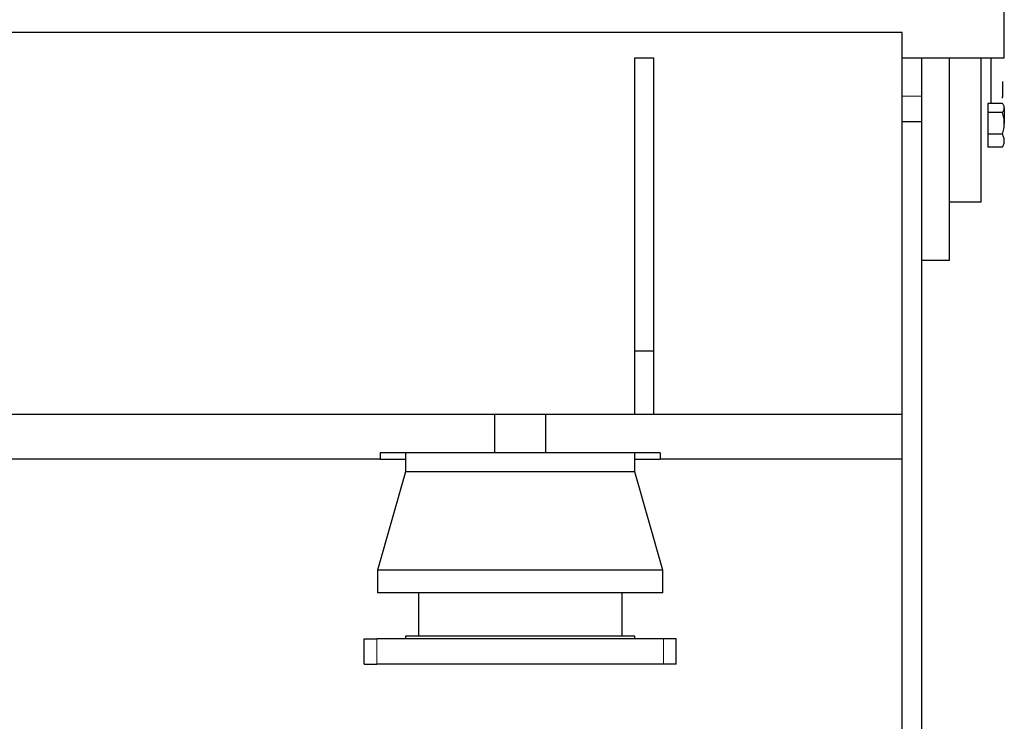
# Model space of a CAD drawing. Header units: millimetres. Extents: x 0 to 29700, y -16 to 21000.
# Tile 200 of 256: x 10064 to 10837, y 15733 to 16284. Entities that reach past the tile are written whole.
import ezdxf

# ---------------------------------------------------------------- set-up
doc = ezdxf.new("R2010")
doc.units = ezdxf.units.MM
doc.layers.add('1', color=7, linetype='Continuous', true_color=0xffffff)
doc.layers.add('254', color=7, linetype='Continuous', true_color=0xffffff)
doc.styles.add('latin_extended', font='simplex.shx')
doc.dimstyles.get("Standard").update_dxf_attribs({"dimtxt": 0.18, "dimasz": 0.18, "dimexe": 0.18, "dimexo": 0.0625, "dimgap": 0.09, "dimtad": 0, "dimtih": 1, "dimtoh": 1, "dimdec": 4, "dimzin": 0, "dimdsep": 46, "dimtxsty": 'Standard', "dimcen": 0.09, "dimadec": 0, "dimazin": 0, "dimtfac": 1, "dimtdec": 4, "dimtofl": 0, "dimtmove": 0, "dimatfit": 3, "dimfxl": 1, "dimtolj": 1, "dimtzin": 0, "dimarcsym": 0})

# ---------------------------------------------------------------- blocks, each defined once
blk = doc.blocks.new('_U0')
at = {"layer": '254', "color": 3, "linetype": 'Continuous', "lineweight": 13, "transparency": 16777216}
for p, q in [((2857.01, 16398.8), (2857.01, 14093.8)), ((10757.01, 15923.8), (10757.01, 14093.8)), ((3032.01, 14143.8), (10582.01, 14143.8))]:
    blk.add_line(p, q, dxfattribs=at)
at = {"layer": '254', "color": 3, "transparency": 16777216}
for points in [[(3032.01, 14172.97), (3032.01, 14114.64), (2857.01, 14143.8)], [(10582.01, 14114.64), (10582.01, 14172.97), (10757.01, 14143.8)]]:
    blk.add_solid(points, dxfattribs=at)
at = {"layer": 'Defpoints', "color": 0, "transparency": 16777216}
for p in [(2857.01, 16448.8), (10757.01, 15973.8), (10757.01, 14143.8)]:
    blk.add_point(p, dxfattribs=at)
at = {"layer": '254', "color": 2, "lineweight": 13, "transparency": 16777216, "insert": (6498.68, 14406.3), "char_height": 175, "attachment_point": 1, "style": 'latin_extended'}
blk.add_mtext('\\A1;7900', dxfattribs=at)

msp = doc.modelspace()

# ---------------------------------------------------------------- linework, layer by layer
at = {"layer": '1', "color": 2, "linetype": 'Continuous', "lineweight": 25}
for p, q in [((10837.013, 16253.803), (10837.013, 16298.803)), ((10757.013, 16273.803), (8647.466, 16273.803)), ((10757.013, 15973.803), (10757.013, 16273.803)), ((10547.013, 16023.803), (10547.013, 16253.803)), ((10547.013, 16253.803), (10562.013, 16253.803)), ((10562.013, 16023.803), (10562.013, 16253.803)), ((10757.013, 16253.803), (10837.013, 16253.803)), ((10772.013, 16253.803), (10772.013, 16223.803)), ((10794.013, 16094.803), (10794.013, 16253.801)), ((10819.013, 16140.803), (10819.013, 16253.832)), ((10826.513, 16253.806), (10826.513, 16218.803)), ((10835.613, 16235.303), (10835.613, 16234.432)), ((10835.613, 16235.303), (10835.613, 16234.432)), ((10835.613, 16235.303), (10835.613, 16234.432)), ((10835.613, 16234.432), (10835.613, 16228.803)), ((10835.613, 16228.803), (10835.613, 16223.174)), ((10772.013, 16223.803), (10772.013, 16203.803)), ((10835.613, 16222.303), (10835.613, 16223.174)), ((10824.113, 16218.087), (10824.113, 16211.042)), ((10835.774, 16218.087), (10824.113, 16218.087)), ((10837.113, 16214.564), (10837.113, 16202.429)), ((10835.774, 16211.042), (10824.113, 16211.042)), ((10824.113, 16211.042), (10824.113, 16193.816)), ((10757.013, 16203.803), (10772.013, 16203.803)), ((10772.013, 16203.803), (10772.013, 15418.803)), ((10824.113, 16193.816), (10824.113, 16183.636)), ((10835.774, 16193.816), (10824.113, 16193.816)), ((10835.774, 16183.636), (10824.113, 16183.636)), ((10794.014, 16140.803), (10819.013, 16140.803)), ((10794.013, 16094.803), (10772.014, 16094.803)), ((10547.013, 15973.803), (10547.013, 16023.803)), ((10547.013, 16023.803), (10562.013, 16023.803)), ((10562.013, 15973.803), (10562.013, 16023.803)), ((10437.013, 15973.803), (9035.013, 15973.803)), ((10437.013, 15943.803), (10437.013, 15973.803)), ((10477.011, 15973.803), (10437.016, 15973.803)), ((10757.013, 15973.803), (10477.013, 15973.803)), ((10477.013, 15943.803), (10477.013, 15973.803)), ((10757.013, 15938.803), (10757.013, 15973.803)), ((10427.433, 15943.803), (10347.013, 15943.803)), ((10347.013, 15943.803), (10347.013, 15938.803)), ((10367.013, 15943.803), (10367.013, 15928.803)), ((10486.592, 15943.803), (10427.426, 15943.803)), ((10567.013, 15943.803), (10486.594, 15943.803)), ((10547.013, 15928.803), (10547.013, 15943.803)), ((10567.013, 15943.803), (10567.013, 15938.803)), ((10347.013, 15938.803), (9125.013, 15938.803)), ((10347.013, 15938.803), (10367.014, 15938.803)), ((10547.013, 15938.803), (10567.013, 15938.803)), ((10757.013, 15938.803), (10567.013, 15938.803)), ((10757.013, 15108.803), (10757.013, 15938.803)), ((10367.013, 15928.803), (10345.013, 15851.803)), ((10547.013, 15928.803), (10367.013, 15928.803)), ((10569.013, 15851.803), (10547.013, 15928.803)), ((10569.013, 15851.803), (10345.013, 15851.803)), ((10345.013, 15851.803), (10345.013, 15833.803)), ((10569.013, 15833.803), (10569.013, 15851.803)), ((10569.013, 15833.803), (10345.013, 15833.803)), ((10377.013, 15833.803), (10377.013, 15799.803)), ((10537.013, 15799.803), (10537.013, 15833.803)), ((10334.513, 15797.803), (10344.513, 15797.803)), ((10334.513, 15777.803), (10334.513, 15797.803)), ((10569.513, 15797.803), (10344.513, 15797.803)), ((10547.013, 15799.803), (10367.013, 15799.803)), ((10367.013, 15799.803), (10367.013, 15797.803)), ((10547.013, 15797.803), (10547.013, 15799.803)), ((10579.513, 15797.803), (10569.513, 15797.803)), ((10579.513, 15777.803), (10579.513, 15797.803)), ((10334.513, 15777.803), (10344.513, 15777.803)), ((10569.513, 15777.803), (10344.513, 15777.803)), ((10579.513, 15777.803), (10569.513, 15777.803))]:
    msp.add_line(p, q, dxfattribs=at)
at = {"layer": '1', "color": 4, "linetype": 'Continuous', "lineweight": 13}
for p, q in [((10757.013, 16223.803), (10772.013, 16223.803)), ((10344.513, 15777.803), (10344.513, 15797.803)), ((10569.513, 15777.803), (10569.513, 15797.803))]:
    msp.add_line(p, q, dxfattribs=at)
at = {"layer": '1', "color": 2, "linetype": 'Continuous', "lineweight": 25}
for points, knots in [([(10837.113, 16214.564), (10837.113, 16214.715), (10837.105, 16214.864), (10837.074, 16215.163), (10837.051, 16215.312), (10836.959, 16215.757), (10836.869, 16216.052), (10836.635, 16216.638), (10836.493, 16216.93), (10836.164, 16217.51), (10835.978, 16217.799), (10835.774, 16218.087)], [0, 0, 0, 0, 0.125, 0.125, 0.25, 0.25, 0.5, 0.5, 0.75, 0.75, 1, 1, 1, 1]), ([(10835.774, 16211.042), (10835.978, 16211.33), (10836.164, 16211.618), (10836.493, 16212.199), (10836.635, 16212.491), (10836.869, 16213.077), (10836.959, 16213.372), (10837.051, 16213.817), (10837.074, 16213.966), (10837.105, 16214.264), (10837.113, 16214.414), (10837.113, 16214.564)], [0, 0, 0, 0, 0.25, 0.25, 0.5, 0.5, 0.75, 0.75, 0.875, 0.875, 1, 1, 1, 1]), ([(10837.113, 16202.429), (10837.113, 16202.797), (10837.105, 16203.163), (10837.074, 16203.893), (10837.051, 16204.257), (10836.959, 16205.345), (10836.869, 16206.066), (10836.635, 16207.5), (10836.493, 16208.213), (10836.164, 16209.632), (10835.978, 16210.338), (10835.774, 16211.042)], [0, 0, 0, 0, 0.125, 0.125, 0.25, 0.25, 0.5, 0.5, 0.75, 0.75, 1, 1, 1, 1]), ([(10835.774, 16193.816), (10835.978, 16194.52), (10836.164, 16195.226), (10836.493, 16196.645), (10836.635, 16197.358), (10836.869, 16198.792), (10836.959, 16199.513), (10837.051, 16200.601), (10837.074, 16200.965), (10837.105, 16201.695), (10837.113, 16202.062), (10837.113, 16202.429)], [0, 0, 0, 0, 0.25, 0.25, 0.5, 0.5, 0.75, 0.75, 0.875, 0.875, 1, 1, 1, 1]), ([(10837.113, 16188.726), (10837.113, 16188.943), (10837.105, 16189.16), (10837.074, 16189.591), (10837.051, 16189.806), (10836.959, 16190.449), (10836.869, 16190.875), (10836.635, 16191.723), (10836.493, 16192.144), (10836.164, 16192.983), (10835.978, 16193.401), (10835.774, 16193.816)], [0, 0, 0, 0, 0.125, 0.125, 0.25, 0.25, 0.5, 0.5, 0.75, 0.75, 1, 1, 1, 1]), ([(10835.774, 16183.636), (10835.978, 16184.051), (10836.164, 16184.469), (10836.493, 16185.308), (10836.635, 16185.729), (10836.869, 16186.576), (10836.959, 16187.003), (10837.051, 16187.646), (10837.074, 16187.861), (10837.105, 16188.292), (10837.113, 16188.509), (10837.113, 16188.726)], [0, 0, 0, 0, 0.25, 0.25, 0.5, 0.5, 0.75, 0.75, 0.875, 0.875, 1, 1, 1, 1])]:
    msp.add_open_spline(points, degree=3, knots=knots, dxfattribs=at)

# ---------------------------------------------------------------- dimensions: what is measured, and where the dimension line sits
at = {"layer": '254', "color": 2, "linetype": 'Continuous', "lineweight": 13}
dim = msp.add_linear_dim(base=(10757.013, 14143.803), p1=(2857.013, 16448.803), p2=(10757.013, 15973.803), dimstyle='Standard', override={"dimscale": 50, "dimtxt": 3.5, "dimasz": 3.5, "dimexe": 1, "dimexo": 1, "dimgap": 1.75, "dimtad": 1, "dimtih": 1, "dimtoh": 0, "dimdec": 2, "dimlfac": 1, "dimzin": 8, "dimdsep": 46, "dimlunit": 2, "dimtxsty": 'latin_extended', "dimsah": 1, "dimse1": 0, "dimse2": 0, "dimsd1": 0, "dimsd2": 0, "dimclrd": 3, "dimclre": 3, "dimclrt": 2, "dimtol": 0, "dimtm": -0.1, "dimtfac": 0.714286, "dimtdec": 3, "dimtofl": 1, "dimtmove": 0, "dimtzin": 8, "dimlwd": 13, "dimlwe": 13}, dxfattribs=at)
dim.commit()
dim.dimension.update_dxf_attribs({"geometry": '_U0', "text_midpoint": (6807.013, 14143.803), "dimtype": 160})

doc.saveas('drawing.dxf')
